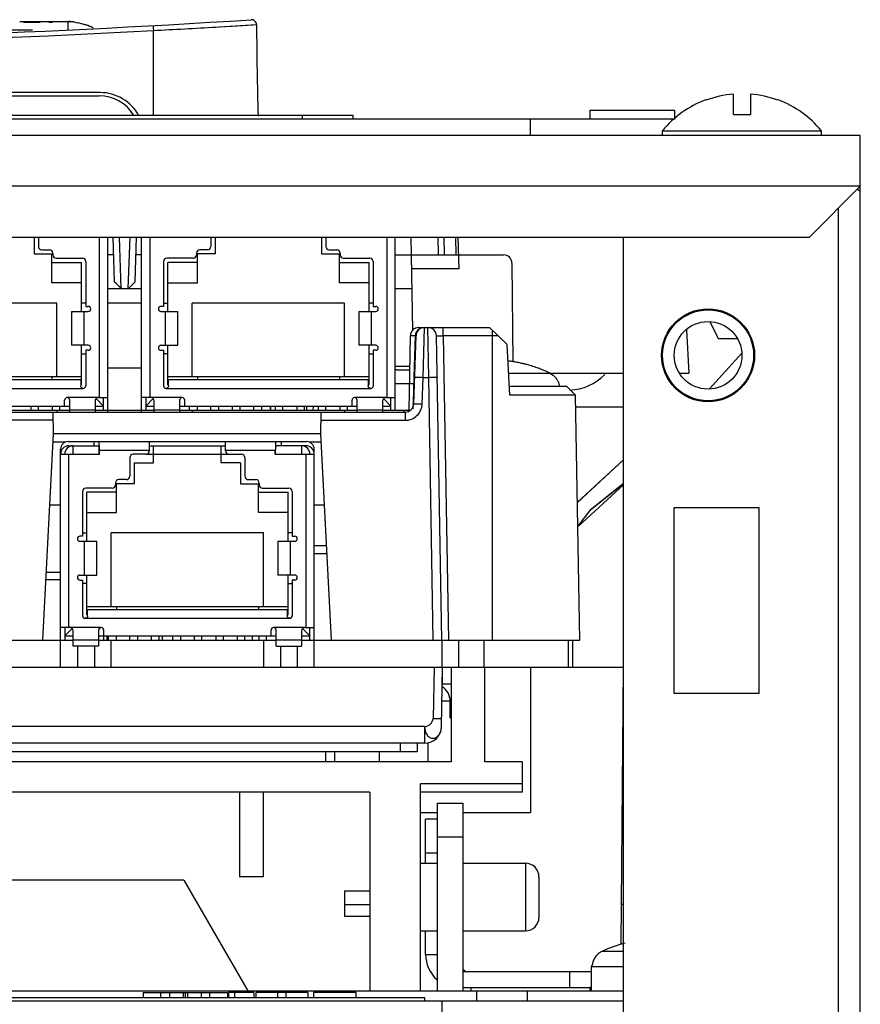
# Model space of a CAD drawing. Header units: millimetres. Extents: x 0 to 1700, y 0 to 1200.
# Tile 9 of 44: x 726 to 776, y 252 to 310. Entities that reach past the tile are written whole.
import ezdxf

# ---------------------------------------------------------------- set-up
doc = ezdxf.new("R2010")
doc.units = ezdxf.units.MM
doc.header["$LTSCALE"] = 93.5
doc.layers.get('0').update_dxf_attribs({"linetype": 'CONTINUOUS'})
doc.layers.add('00_COMPONENTS', color=7, linetype='CONTINUOUS')

msp = doc.modelspace()

# ---------------------------------------------------------------- linework, layer by layer
at = {"color": 7, "linetype": 'CONTINUOUS'}
for p, q in [((703.718, 304.134), (745.518, 304.134)), ((745.518, 304.134), (745.518, 303.934))]:
    msp.add_line(p, q, dxfattribs=at)
at = {"color": 9, "linetype": 'CONTINUOUS'}
msp.add_line((742.518, 304.134), (742.518, 303.934), dxfattribs=at)
at = {"layer": '00_COMPONENTS', "color": 7, "linetype": 'CONTINUOUS'}
for p, q in [((725.816, 309.679), (728.674, 309.679)), ((726.05, 309.623), (726.05, 309.679)), ((727.002, 309.623), (726.05, 309.623)), ((726.219, 309.679), (726.219, 309.623)), ((726.219, 309.651), (727.002, 309.651)), ((727.002, 309.651), (727.002, 309.623)), ((727.559, 309.623), (727.559, 309.679)), ((727.728, 309.623), (727.559, 309.623)), ((727.728, 309.679), (727.728, 309.623)), ((726.563, 309.179), (674.474, 309.179)), ((730.568, 305.479), (670.468, 305.479)), ((702.766, 305.279), (730.518, 305.279)), ((768.018, 304.184), (768.018, 305.393)), ((769.018, 305.393), (769.018, 304.184)), ((766.368, 305.043), (766.378, 305.024)), ((770.659, 305.024), (770.668, 305.043)), ((759.528, 304.434), (764.528, 304.434)), ((759.528, 304.434), (759.528, 303.934)), ((764.528, 304.434), (764.528, 303.934)), ((768.018, 304.184), (769.018, 304.184)), ((763.818, 303.223), (773.218, 303.223)), ((763.818, 302.934), (763.818, 303.223)), ((773.218, 302.934), (773.218, 303.223)), ((775.518, 302.934), (535.518, 302.934)), ((775.518, 299.934), (775.518, 302.934)), ((772.518, 296.934), (775.518, 299.934)), ((538.518, 296.934), (772.518, 296.934)), ((726.668, 296.934), (726.668, 295.929)), ((726.918, 296.934), (726.918, 296.379)), ((731.018, 286.579), (731.018, 296.934)), ((731.312, 296.934), (731.405, 294.279)), ((731.822, 293.879), (731.719, 296.934)), ((732.318, 296.934), (732.215, 293.879)), ((732.632, 294.279), (732.725, 296.934)), ((733.018, 286.579), (733.018, 296.934)), ((737.118, 296.934), (737.118, 296.379)), ((737.368, 296.934), (737.368, 295.929)), ((743.668, 296.934), (743.668, 295.929)), ((743.918, 296.934), (743.918, 296.379)), ((748.018, 286.679), (748.018, 296.934)), ((749.061, 291.424), (748.965, 296.934)), ((751.79, 295.058), (751.741, 296.934)), ((727.118, 296.179), (727.568, 296.179)), ((727.768, 295.979), (727.768, 295.879)), ((736.268, 295.979), (736.268, 295.879)), ((736.918, 296.179), (736.468, 296.179)), ((744.118, 296.179), (744.568, 296.179)), ((744.768, 295.979), (744.768, 295.879)), ((726.668, 295.929), (727.718, 295.929)), ((727.718, 294.229), (727.718, 295.929)), ((727.718, 295.429), (729.468, 295.429)), ((727.968, 295.679), (729.518, 295.679)), ((729.468, 292.529), (729.468, 295.429)), ((729.718, 295.479), (729.718, 292.829)), ((731.349, 295.879), (731.018, 295.879)), ((733.018, 295.879), (732.688, 295.879)), ((734.318, 295.479), (734.318, 292.829)), ((736.068, 295.679), (734.518, 295.679)), ((734.568, 292.529), (734.568, 295.429)), ((736.318, 295.429), (734.568, 295.429)), ((736.318, 294.229), (736.318, 295.929)), ((737.368, 295.929), (736.318, 295.929)), ((743.668, 295.929), (744.718, 295.929)), ((744.718, 294.229), (744.718, 295.929)), ((744.718, 295.429), (746.468, 295.429)), ((744.968, 295.679), (746.518, 295.679)), ((746.468, 292.529), (746.468, 295.429)), ((746.718, 295.479), (746.718, 292.829)), ((748.018, 295.879), (751.768, 295.879)), ((751.768, 295.879), (754.423, 295.879)), ((754.923, 295.383), (754.974, 289.558)), ((751.79, 295.058), (748.998, 295.058)), ((729.468, 294.229), (727.718, 294.229)), ((732.217, 293.877), (732.632, 294.279)), ((734.568, 294.229), (736.318, 294.229)), ((746.468, 294.229), (744.718, 294.229)), ((731.018, 293.879), (733.018, 293.879)), ((748.018, 293.879), (749.018, 293.879)), ((728.018, 293.029), (719.018, 293.029)), ((728.018, 288.679), (728.018, 293.029)), ((728.868, 292.529), (728.868, 290.529)), ((728.868, 292.529), (729.868, 292.529)), ((729.718, 293.029), (729.468, 293.029)), ((729.718, 292.829), (729.868, 292.829)), ((733.018, 293.029), (731.018, 293.029)), ((734.318, 292.829), (734.168, 292.829)), ((734.168, 292.529), (735.168, 292.529)), ((734.318, 293.029), (734.568, 293.029)), ((735.168, 290.529), (735.168, 292.529)), ((736.018, 288.679), (736.018, 293.029)), ((745.018, 293.029), (736.018, 293.029)), ((745.018, 288.679), (745.018, 293.029)), ((745.868, 292.529), (746.868, 292.529)), ((745.868, 292.529), (745.868, 290.529)), ((746.718, 293.029), (746.468, 293.029)), ((746.718, 292.829), (746.868, 292.829)), ((766.518, 292.643), (766.518, 292.605)), ((766.623, 291.93), (767.108, 290.934)), ((749.417, 291.579), (753.585, 291.579)), ((753.585, 291.579), (754.637, 290.58)), ((765.237, 291.449), (765.372, 288.879)), ((748.84, 286.652), (748.917, 291.088)), ((749.111, 287.062), (749.252, 291.096)), ((750.768, 273.079), (750.454, 291.088)), ((767.108, 290.934), (768.229, 290.934)), ((729.868, 290.529), (728.868, 290.529)), ((729.468, 288.179), (729.468, 290.529)), ((729.718, 290.229), (729.718, 288.129)), ((729.868, 290.229), (729.718, 290.229)), ((734.168, 290.529), (735.168, 290.529)), ((734.168, 290.229), (734.318, 290.229)), ((734.318, 290.229), (734.318, 288.129)), ((734.568, 288.179), (734.568, 290.529)), ((746.868, 290.529), (745.868, 290.529)), ((746.468, 288.179), (746.468, 290.529)), ((746.868, 290.229), (746.718, 290.229)), ((746.718, 290.229), (746.718, 288.129)), ((754.795, 287.579), (754.637, 290.58)), ((729.468, 290.029), (729.718, 290.029)), ((734.568, 290.029), (734.318, 290.029)), ((746.468, 290.029), (746.718, 290.029)), ((768.51, 290.056), (766.59, 287.939)), ((733.018, 289.179), (731.018, 289.179)), ((748.118, 289.079), (748.882, 289.079)), ((767.741, 289.204), (766.588, 287.939)), ((767.741, 289.204), (766.588, 287.939)), ((767.741, 289.204), (766.588, 287.939)), ((767.741, 289.204), (766.588, 287.939)), ((767.741, 289.204), (766.588, 287.939)), ((767.741, 289.204), (766.588, 287.939)), ((767.742, 289.204), (766.588, 287.939)), ((767.742, 289.204), (766.588, 287.939)), ((767.741, 289.204), (766.588, 287.939)), ((767.741, 289.204), (766.588, 287.939)), ((767.741, 289.204), (766.588, 287.939)), ((767.741, 289.204), (766.588, 287.939)), ((717.568, 288.679), (729.468, 288.679)), ((729.418, 288.479), (717.618, 288.479)), ((727.718, 288.679), (727.718, 288.479)), ((729.418, 288.479), (729.418, 288.129)), ((734.568, 288.679), (746.468, 288.679)), ((734.618, 288.129), (734.618, 288.479)), ((746.418, 288.479), (734.618, 288.479)), ((736.318, 288.679), (736.318, 288.479)), ((744.718, 288.679), (744.718, 288.479)), ((746.418, 288.479), (746.418, 288.129)), ((757.158, 288.879), (761.518, 288.879)), ((764.841, 288.879), (765.372, 288.879)), ((729.468, 288.179), (729.418, 288.179)), ((734.568, 288.179), (734.618, 288.179)), ((746.468, 288.179), (746.418, 288.179)), ((749.117, 288.254), (748.018, 288.254)), ((758.172, 288.079), (754.759, 288.079)), ((758.172, 288.079), (758.681, 287.579)), ((728.468, 286.929), (728.468, 287.279)), ((728.768, 286.579), (728.768, 287.279)), ((730.268, 287.229), (730.268, 286.579)), ((730.768, 286.929), (730.329, 287.369)), ((730.468, 287.429), (731.018, 287.429)), ((730.768, 286.679), (730.768, 287.429)), ((733.568, 287.429), (733.018, 287.429)), ((733.268, 287.429), (733.268, 286.679)), ((733.268, 286.929), (733.708, 287.369)), ((733.768, 286.579), (733.768, 287.229)), ((735.268, 287.279), (735.268, 286.579)), ((735.568, 286.929), (735.568, 287.279)), ((745.468, 286.929), (745.468, 287.279)), ((745.768, 286.579), (745.768, 287.279)), ((747.268, 287.229), (747.268, 286.579)), ((747.768, 286.929), (747.329, 287.369)), ((747.468, 287.429), (748.018, 287.429)), ((747.768, 286.679), (747.768, 287.429)), ((758.681, 287.579), (754.795, 287.579)), ((758.934, 273.079), (758.681, 287.579)), ((718.268, 286.929), (728.768, 286.929)), ((718.268, 286.679), (728.768, 286.679)), ((726.468, 286.929), (726.468, 286.679)), ((726.918, 286.679), (726.918, 286.929)), ((727.738, 286.929), (727.738, 286.679)), ((728.018, 286.679), (728.018, 286.579)), ((728.188, 286.679), (728.188, 286.929)), ((730.268, 286.929), (730.768, 286.929)), ((730.278, 286.679), (733.696, 286.679)), ((733.268, 286.929), (733.768, 286.929)), ((735.268, 286.929), (745.768, 286.929)), ((735.298, 286.679), (745.768, 286.679)), ((735.848, 286.679), (735.848, 286.929)), ((736.018, 286.679), (736.018, 286.579)), ((736.298, 286.929), (736.298, 286.679)), ((737.118, 286.679), (737.118, 286.929)), ((737.568, 286.929), (737.568, 286.679)), ((738.388, 286.679), (738.388, 286.929)), ((738.838, 286.929), (738.838, 286.679)), ((739.658, 286.679), (739.658, 286.929)), ((740.108, 286.929), (740.108, 286.679)), ((740.618, 286.929), (740.618, 286.679)), ((740.643, 286.929), (740.643, 286.679)), ((740.928, 286.929), (740.928, 286.679)), ((741.378, 286.679), (741.378, 286.929)), ((742.198, 286.929), (742.198, 286.679)), ((742.648, 286.679), (742.648, 286.929)), ((742.793, 286.679), (742.793, 286.929)), ((743.174, 286.679), (743.176, 286.929)), ((743.174, 286.679), (743.176, 286.929)), ((743.468, 286.929), (743.468, 286.679)), ((743.918, 286.679), (743.918, 286.929)), ((744.738, 286.929), (744.738, 286.679)), ((745.018, 286.679), (745.018, 286.579)), ((745.188, 286.679), (745.188, 286.929)), ((747.268, 286.929), (747.768, 286.929)), ((747.268, 286.679), (748.84, 286.679)), ((748.518, 286.679), (748.518, 286.579)), ((758.693, 286.879), (761.518, 286.879)), ((723.76, 286.579), (748.611, 286.579)), ((727.818, 285.279), (727.796, 286.579)), ((743.618, 285.279), (743.641, 286.579)), ((727.179, 273.079), (727.818, 285.279)), ((743.618, 285.279), (727.818, 285.279)), ((744.258, 273.079), (743.618, 285.279)), ((728.228, 271.479), (728.228, 284.379)), ((728.678, 284.829), (742.778, 284.829)), ((728.728, 284.579), (730.499, 284.579)), ((730.19, 284.829), (730.19, 284.579)), ((730.514, 284.079), (730.514, 284.329)), ((730.528, 284.079), (730.528, 284.329)), ((733.478, 284.829), (733.478, 284.279)), ((733.478, 284.579), (737.978, 284.579)), ((733.728, 283.579), (733.728, 284.579)), ((737.728, 283.579), (737.728, 284.579)), ((737.978, 284.279), (737.978, 284.829)), ((740.928, 284.079), (740.928, 284.329)), ((740.943, 284.079), (740.943, 284.329)), ((742.728, 284.579), (740.958, 284.579)), ((741.267, 284.829), (741.267, 284.579)), ((743.228, 271.479), (743.228, 284.379)), ((728.228, 284.079), (730.528, 284.079)), ((732.328, 283.879), (732.328, 282.779)), ((733.278, 284.079), (732.528, 284.079)), ((733.728, 284.079), (737.728, 284.079)), ((738.178, 284.079), (738.928, 284.079)), ((739.128, 283.879), (739.128, 282.779)), ((740.928, 284.079), (743.228, 284.079)), ((761.518, 283.751), (758.792, 281.246)), ((761.518, 283.751), (758.792, 281.246)), ((761.518, 283.751), (758.792, 281.246)), ((761.518, 283.751), (758.792, 281.246)), ((761.518, 283.751), (758.792, 281.246)), ((761.518, 283.751), (758.792, 281.246)), ((761.518, 283.751), (758.792, 281.246)), ((761.518, 283.751), (758.792, 281.246)), ((761.518, 283.751), (758.792, 281.245)), ((761.518, 283.75), (758.792, 281.226)), ((761.518, 283.75), (758.792, 281.226)), ((761.518, 283.749), (758.792, 281.221)), ((761.518, 283.749), (758.792, 281.221)), ((761.518, 283.749), (758.792, 281.221)), ((761.518, 283.749), (758.792, 281.221)), ((761.518, 283.749), (758.792, 281.222)), ((761.518, 283.749), (758.792, 281.222)), ((761.518, 283.749), (758.792, 281.225)), ((732.578, 283.579), (733.728, 283.579)), ((732.578, 283.579), (732.578, 282.329)), ((738.878, 283.579), (737.728, 283.579)), ((738.878, 283.579), (738.878, 282.329)), ((732.128, 282.579), (731.678, 282.579)), ((739.328, 282.579), (739.778, 282.579)), ((731.278, 282.079), (729.728, 282.079)), ((731.478, 282.379), (731.478, 282.279)), ((732.578, 282.329), (731.528, 282.329)), ((731.528, 280.629), (731.528, 282.329)), ((738.878, 282.329), (739.928, 282.329)), ((739.928, 280.629), (739.928, 282.329)), ((739.978, 282.379), (739.978, 282.279)), ((740.178, 282.079), (741.728, 282.079)), ((758.854, 279.824), (761.518, 282.267)), ((759.594, 280.813), (761.518, 282.358)), ((729.528, 281.879), (729.528, 279.229)), ((731.528, 281.829), (729.778, 281.829)), ((729.778, 278.929), (729.778, 281.829)), ((739.928, 281.829), (741.678, 281.829)), ((741.678, 278.929), (741.678, 281.829)), ((741.928, 281.879), (741.928, 279.229)), ((727.598, 281.079), (728.228, 281.079)), ((743.228, 281.079), (743.839, 281.079)), ((729.778, 280.629), (731.528, 280.629)), ((741.678, 280.629), (739.928, 280.629)), ((729.528, 279.229), (729.378, 279.229)), ((729.528, 279.429), (729.778, 279.429)), ((740.228, 279.429), (731.228, 279.429)), ((731.228, 275.079), (731.228, 279.429)), ((740.228, 275.079), (740.228, 279.429)), ((741.928, 279.429), (741.678, 279.429)), ((741.928, 279.229), (742.078, 279.229)), ((729.378, 278.929), (730.378, 278.929)), ((730.378, 276.929), (730.378, 278.929)), ((741.078, 278.929), (742.078, 278.929)), ((741.078, 278.929), (741.078, 276.929)), ((743.228, 278.679), (743.964, 278.679)), ((743.991, 278.179), (743.228, 278.179)), ((728.228, 277.079), (727.389, 277.079)), ((729.378, 276.929), (730.378, 276.929)), ((729.778, 274.579), (729.778, 276.929)), ((742.078, 276.929), (741.078, 276.929)), ((741.678, 274.579), (741.678, 276.929)), ((727.368, 276.679), (728.228, 276.679)), ((729.378, 276.629), (729.528, 276.629)), ((729.528, 276.629), (729.528, 274.529)), ((729.778, 276.429), (729.528, 276.429)), ((741.678, 276.429), (741.928, 276.429)), ((742.078, 276.629), (741.928, 276.629)), ((741.928, 276.629), (741.928, 274.529)), ((729.778, 275.079), (741.678, 275.079)), ((731.528, 275.079), (731.528, 274.879)), ((739.928, 275.079), (739.928, 274.879)), ((729.778, 274.579), (729.828, 274.579)), ((741.628, 274.879), (729.828, 274.879)), ((729.828, 274.529), (729.828, 274.879)), ((741.628, 274.879), (741.628, 274.529)), ((741.678, 274.579), (741.628, 274.579)), ((728.778, 273.829), (728.228, 273.829)), ((728.478, 273.829), (728.478, 273.079)), ((742.678, 273.829), (743.228, 273.829)), ((742.978, 273.079), (742.978, 273.829)), ((728.478, 273.329), (728.918, 273.769)), ((728.478, 273.329), (728.978, 273.329)), ((728.978, 272.729), (728.978, 273.629)), ((730.478, 273.679), (730.478, 272.729)), ((730.478, 273.329), (740.978, 273.329)), ((730.768, 273.329), (730.768, 273.079)), ((730.778, 273.329), (730.778, 273.679)), ((730.968, 273.329), (730.968, 273.079)), ((731.058, 273.079), (731.058, 273.329)), ((731.508, 273.329), (731.508, 273.079)), ((732.328, 273.079), (732.328, 273.329)), ((732.778, 273.329), (732.778, 273.079)), ((733.598, 273.079), (733.598, 273.329)), ((734.048, 273.329), (734.048, 273.079)), ((734.243, 273.329), (734.243, 273.079)), ((734.868, 273.079), (734.868, 273.329)), ((735.318, 273.329), (735.318, 273.079)), ((736.138, 273.329), (736.138, 273.079)), ((736.588, 273.079), (736.588, 273.329)), ((737.408, 273.329), (737.408, 273.079)), ((737.858, 273.079), (737.858, 273.329)), ((738.678, 273.329), (738.678, 273.079)), ((739.128, 273.079), (739.128, 273.329)), ((739.568, 273.329), (739.568, 273.079)), ((739.948, 273.329), (739.948, 273.079)), ((740.398, 273.079), (740.398, 273.329)), ((740.678, 273.329), (740.678, 273.679)), ((740.978, 272.729), (740.978, 273.679)), ((742.478, 273.629), (742.478, 272.729)), ((742.478, 273.329), (742.978, 273.329)), ((742.978, 273.329), (742.539, 273.769)), ((649.463, 273.079), (728.978, 273.079)), ((730.478, 272.729), (728.978, 272.729)), ((730.478, 273.079), (740.978, 273.079)), ((731.228, 271.479), (731.228, 273.079)), ((740.228, 273.079), (740.228, 271.479)), ((740.978, 272.729), (742.478, 272.729)), ((742.478, 273.079), (758.934, 273.079)), ((750.768, 273.079), (750.768, 271.479)), ((758.268, 271.479), (758.268, 273.079)), ((758.518, 271.479), (758.518, 273.079)), ((647.518, 271.479), (750.812, 271.479)), ((750.751, 267.962), (750.812, 271.479)), ((750.818, 271.479), (761.518, 271.479)), ((751.318, 271.479), (751.318, 265.879)), ((753.318, 265.879), (753.318, 271.479)), ((761.375, 255.09), (761.518, 271.479)), ((750.834, 270.279), (750.791, 270.279)), ((751.268, 269.479), (750.777, 269.479)), ((749.751, 266.979), (651.286, 266.979)), ((749.96, 265.879), (749.97, 266.977)), ((749.96, 265.879), (749.97, 266.977)), ((743.918, 265.879), (743.918, 266.479)), ((744.431, 266.479), (744.421, 265.879)), ((747.081, 265.879), (747.088, 266.479)), ((747.081, 265.879), (747.088, 266.479)), ((751.318, 265.879), (649.718, 265.879)), ((755.518, 265.879), (753.318, 265.879)), ((755.518, 265.879), (755.518, 264.079)), ((755.518, 264.579), (749.518, 264.579)), ((749.518, 252.334), (749.518, 264.579)), ((746.518, 264.079), (704.518, 264.079)), ((738.818, 264.079), (738.818, 259.079)), ((740.218, 264.079), (740.218, 259.079)), ((746.518, 264.079), (746.518, 252.334)), ((755.518, 264.079), (749.518, 264.079)), ((750.518, 263.434), (752.018, 263.434)), ((750.518, 252.334), (750.518, 263.434)), ((749.518, 262.879), (750.518, 262.879)), ((752.018, 262.879), (756.018, 262.879)), ((750.518, 262.479), (749.818, 262.479)), ((750.518, 261.434), (752.018, 261.434)), ((749.518, 259.879), (750.518, 259.879)), ((752.018, 259.879), (755.718, 259.879)), ((735.518, 258.879), (704.518, 258.879)), ((735.518, 258.879), (739.297, 252.334)), ((740.218, 259.079), (738.818, 259.079)), ((756.518, 259.079), (756.518, 256.679)), ((745.018, 258.249), (746.518, 258.249)), ((745.018, 258.249), (745.018, 256.749)), ((745.018, 257.449), (746.518, 257.449)), ((745.018, 256.749), (746.518, 256.749)), ((749.518, 255.879), (750.518, 255.879)), ((752.018, 255.879), (755.718, 255.879)), ((752.018, 253.635), (752.176, 253.479)), ((752.018, 253.479), (759.618, 253.479)), ((759.621, 253.834), (759.618, 253.759)), ((759.618, 252.334), (759.618, 253.759)), ((759.667, 253.834), (759.621, 253.834)), ((643.918, 252.334), (761.518, 252.334)), ((752.518, 252.334), (752.518, 252.534)), ((752.818, 252.334), (752.818, 251.734)), ((755.818, 252.334), (755.818, 251.734)), ((655.268, 251.734), (761.518, 251.734)), ((664.768, 251.934), (749.768, 251.934)), ((733.121, 252.234), (738.091, 252.234)), ((733.121, 252.234), (733.121, 251.934)), ((734.137, 252.234), (734.137, 251.934)), ((734.667, 252.234), (734.667, 251.934)), ((735.601, 252.234), (735.601, 251.934)), ((736.537, 252.234), (736.537, 251.934)), ((737.044, 252.234), (737.044, 251.934)), ((738.091, 252.234), (738.091, 251.934)), ((739.653, 252.234), (738.15, 252.234)), ((738.15, 252.234), (738.15, 251.934)), ((738.534, 251.934), (738.534, 252.234)), ((739.653, 252.234), (739.653, 251.934)), ((742.847, 252.234), (739.781, 252.234)), ((739.781, 252.234), (739.781, 251.934)), ((741.06, 252.234), (741.06, 251.934)), ((741.569, 251.934), (741.569, 252.234)), ((742.847, 252.234), (742.847, 251.934)), ((745.716, 252.234), (743.182, 252.234)), ((743.182, 252.234), (743.182, 251.934)), ((745.716, 251.934), (745.716, 252.234)), ((749.768, 251.734), (749.768, 251.934)), ((750.768, 251.734), (750.768, 226.634))]:
    msp.add_line(p, q, dxfattribs=at)
at = {"layer": '00_COMPONENTS', "color": 9, "linetype": 'CONTINUOUS'}
for p, q in [((728.668, 309.679), (728.668, 309.218)), ((737.42, 309.359), (737.627, 309.371)), ((737.627, 309.371), (739.813, 309.503)), ((728.668, 309.218), (728.668, 309.179)), ((733.718, 304.134), (733.718, 309.153)), ((756.018, 302.934), (756.018, 303.934)), ((775.518, 299.934), (535.518, 299.934)), ((774.218, 298.634), (774.218, 187.434)), ((730.518, 296.934), (730.518, 287.429)), ((733.518, 287.429), (733.518, 296.934)), ((747.518, 296.934), (747.518, 287.429)), ((750.533, 296.934), (750.561, 295.879)), ((750.887, 296.934), (750.914, 295.879)), ((751.622, 295.879), (751.594, 296.934)), ((729.618, 290.529), (729.618, 292.529)), ((734.418, 292.529), (734.418, 290.529)), ((746.618, 290.529), (746.618, 292.529)), ((749.666, 288.631), (749.751, 291.579)), ((749.997, 288.631), (749.954, 291.579)), ((750.854, 291.088), (750.854, 291.579)), ((753.768, 273.079), (753.768, 291.405)), ((749.22, 291.088), (748.917, 291.088)), ((749.139, 288.641), (749.22, 291.088)), ((749.252, 291.096), (749.22, 291.088)), ((754.103, 291.088), (750.854, 291.088)), ((750.854, 291.088), (751.168, 273.079)), ((748.018, 289.292), (748.886, 289.292)), ((749.089, 287.128), (749.139, 288.641)), ((749.61, 287.053), (749.666, 288.631)), ((749.666, 288.631), (749.997, 288.631)), ((750.269, 273.079), (749.997, 288.631)), ((754.726, 288.882), (757.158, 288.882)), ((717.468, 287.979), (729.568, 287.979)), ((734.468, 287.979), (746.568, 287.979)), ((730.468, 287.429), (728.618, 287.429)), ((735.418, 287.429), (733.568, 287.429)), ((747.468, 287.429), (745.618, 287.429)), ((728.768, 286.703), (730.268, 286.703)), ((733.768, 286.703), (735.268, 286.703)), ((745.768, 286.703), (747.268, 286.703)), ((749.077, 286.776), (749.089, 287.128)), ((749.084, 287.002), (749.089, 287.128)), ((727.804, 286.088), (725.36, 286.088)), ((743.633, 286.088), (748.611, 286.088)), ((748.611, 286.579), (748.611, 286.088)), ((728.525, 284.788), (727.793, 284.788)), ((728.978, 284.079), (728.978, 284.579)), ((730.528, 284.329), (733.478, 284.329)), ((737.978, 284.329), (740.928, 284.329)), ((742.478, 284.579), (742.478, 284.079)), ((743.644, 284.788), (742.932, 284.788)), ((728.728, 273.829), (728.728, 284.079)), ((733.278, 284.079), (733.728, 284.079)), ((737.728, 284.079), (738.178, 284.079)), ((742.728, 284.079), (742.728, 273.829)), ((729.628, 278.929), (729.628, 276.929)), ((741.828, 276.929), (741.828, 278.929)), ((730.628, 273.829), (728.778, 273.829)), ((729.678, 274.379), (741.778, 274.379)), ((742.678, 273.829), (740.828, 273.829)), ((728.978, 273.103), (730.478, 273.103)), ((729.228, 272.729), (729.228, 271.479)), ((730.228, 272.729), (730.228, 271.479)), ((740.978, 273.103), (742.478, 273.103)), ((741.228, 272.729), (741.228, 271.479)), ((742.228, 272.729), (742.228, 271.479)), ((751.768, 273.079), (751.768, 271.479)), ((753.268, 271.479), (753.268, 273.079)), ((750.312, 271.479), (750.259, 268.453)), ((750.818, 270.479), (750.818, 271.479)), ((756.018, 271.479), (756.018, 262.879)), ((751.268, 269.479), (751.318, 269.479)), ((749.751, 267.962), (651.286, 267.962)), ((749.751, 267.962), (749.751, 266.979)), ((750.518, 260.479), (749.818, 260.479)), ((755.718, 259.879), (755.718, 255.879)), ((761.518, 254.662), (760.243, 254.662)), ((749.818, 254.479), (750.518, 254.479)), ((758.318, 253.479), (758.318, 252.534)), ((761.518, 253.759), (759.618, 253.759)), ((759.518, 252.534), (759.518, 252.334)), ((735.485, 252.234), (735.485, 251.934)), ((735.727, 252.234), (735.727, 251.934))]:
    msp.add_line(p, q, dxfattribs=at)
at = {"layer": '00_COMPONENTS', "color": 3, "linetype": 'CONTINUOUS'}
for p, q in [((635.018, 303.934), (764.579, 303.934)), ((775.493, 299.652), (775.518, 299.634)), ((775.518, 170.234), (775.518, 299.934)), ((761.518, 250.734), (761.518, 296.934)), ((764.518, 280.934), (769.518, 280.934)), ((764.518, 269.934), (764.518, 280.934)), ((769.518, 280.934), (769.518, 269.934)), ((751.318, 270.479), (750.818, 270.479)), ((769.518, 269.934), (764.518, 269.934)), ((751.268, 268.479), (751.268, 269.479)), ((751.268, 268.479), (751.318, 268.479)), ((752.018, 263.434), (752.018, 252.334)), ((749.818, 259.879), (749.818, 262.479)), ((761.518, 257.434), (761.396, 257.434)), ((749.818, 254.479), (749.818, 255.879)), ((752.018, 252.534), (759.518, 252.534))]:
    msp.add_line(p, q, dxfattribs=at)
at = {"layer": '00_COMPONENTS', "color": 6, "linetype": 'CONTINUOUS'}
for p, q in [((748.318, 266.979), (748.318, 266.479)), ((749.318, 266.979), (749.318, 266.479)), ((749.318, 266.479), (723.76, 266.479))]:
    msp.add_line(p, q, dxfattribs=at)
at = {"layer": '00_COMPONENTS', "color": 9, "linetype": 'CONTINUOUS'}
msp.add_lwpolyline([(737.613, 309.37), (738.378, 309.415), (739.603, 309.49), (739.813, 309.503)], dxfattribs=at)
at = {"layer": '00_COMPONENTS', "color": 7, "linetype": 'CONTINUOUS'}
for points in [[(758.817, 279.804), (759.601, 280.823), (761.518, 282.36)], [(759.626, 280.843), (759.633, 280.851), (761.518, 282.36)]]:
    msp.add_lwpolyline(points, dxfattribs=at)
at = {"layer": '00_COMPONENTS', "color": 3, "linetype": 'CONTINUOUS'}
msp.add_circle((766.518, 289.934), 2.75, dxfattribs=at)
at = {"layer": '00_COMPONENTS', "color": 7, "linetype": 'CONTINUOUS'}
for radius in [2.69, 2]:
    msp.add_circle((766.518, 289.934), radius, dxfattribs=at)
for centre, radius, start, end in [((700.518, 908.524), 600, 266.275496, 273.724504), ((728.663, 307.396), 2.283, 87.10639, 89.72728), ((728.658, 307.259), 2.42, 86.95404, 87.14571), ((728.642, 306.983), 2.696, 85.821, 86.93556), ((728.643, 306.992), 2.688, 86.15619, 86.93807), ((728.631, 306.811), 2.869, 85.38542, 86.15575), ((728.619, 306.661), 3.019, 84.63253, 85.8286), ((728.626, 306.749), 2.931, 85.39055, 85.83636), ((728.579, 306.243), 3.44, 82.66268, 84.61937), ((728.582, 306.27), 3.412, 82.8786, 84.62423), ((739.513, 309.492), 0.3, 0.54893, 93.7245), ((1111.21, 313.053), 371.413, 180.54893, 181.38283), ((730.518, 302.879), 2.4, 31.4873, 90), ((730.568, 302.879), 2.6, 28.9784, 90), ((768.518, 299.334), 6.079, 94.71756, 110.61793), ((768.518, 299.334), 6.079, 69.38207, 85.28244), ((768.518, 299.334), 6.1, 110.63779, 140.39807), ((768.518, 299.334), 6.1, 39.60193, 69.36221), ((727.118, 296.379), 0.2, 180, 270), ((727.568, 295.979), 0.2, 0, 90), ((736.468, 295.979), 0.2, 90, 180), ((736.918, 296.379), 0.2, 270, 360), ((744.118, 296.379), 0.2, 180, 270), ((744.568, 295.979), 0.2, 0, 90), ((727.968, 295.879), 0.2, 180, 270), ((729.518, 295.479), 0.2, 0, 90), ((734.518, 295.479), 0.2, 90, 180), ((736.068, 295.879), 0.2, 270, 360), ((744.968, 295.879), 0.2, 180, 270), ((746.518, 295.479), 0.2, 0, 90), ((754.423, 295.379), 0.5, 0.5, 90), ((729.868, 292.679), 0.15, 270, 90), ((734.168, 292.679), 0.15, 90, 270), ((746.868, 292.679), 0.15, 270, 90), ((749.417, 291.079), 0.5, 90, 179), ((749.751, 291.079), 0.5, 89.99876, 177.99996), ((749.954, 291.079), 0.5, 1, 90), ((729.868, 290.379), 0.15, 270, 90), ((734.168, 290.379), 0.15, 90, 270), ((746.868, 290.379), 0.15, 270, 90), ((754.337, 286.231), 3.384, 82.67822, 84.05063), ((753.769, 281.8), 7.851, 80.89377, 82.68319), ((753.769, 281.801), 7.85, 78.91497, 80.89365), ((748.118, 287.479), 1.6, 90, 93.65739), ((753.769, 281.802), 7.849, 76.77895, 78.91481), ((753.769, 281.804), 7.848, 75.4051, 76.77882), ((753.769, 281.805), 7.847, 74.38433, 75.40506), ((753.77, 281.805), 7.846, 71.57206, 74.38417), ((753.77, 281.808), 7.843, 70.37878, 71.57177), ((753.771, 281.809), 7.842, 68.24855, 70.37871), ((753.771, 281.811), 7.84, 64.4124, 68.24805), ((756.723, 287.965), 1.014, 26.34687, 39.00318), ((758.242, 290.879), 3, 272.05502, 316.19995), ((729.569, 288.129), 0.15, 215.87989, 223.50892), ((729.569, 288.13), 0.151, 223.49872, 233.70108), ((729.568, 288.129), 0.15, 270, 360), ((734.468, 288.129), 0.15, 180, 270), ((734.468, 288.129), 0.15, 306.41604, 324.3102), ((746.569, 288.129), 0.15, 215.87989, 223.50892), ((746.569, 288.13), 0.151, 223.49872, 233.70108), ((746.568, 288.129), 0.15, 270, 360), ((728.618, 287.279), 0.15, 0, 180), ((730.468, 287.229), 0.2, 90, 180), ((733.568, 287.229), 0.2, 0, 90), ((735.418, 287.279), 0.15, 0, 180), ((745.618, 287.279), 0.15, 0, 180), ((747.468, 287.229), 0.2, 90, 180), ((748.611, 287.079), 0.5, 270, 358), ((728.678, 284.379), 0.45, 90, 180), ((728.728, 284.079), 0.5, 90, 180), ((728.978, 284.079), 0.5, 90, 180), ((742.478, 284.079), 0.5, 0, 90), ((742.728, 284.079), 0.5, 0, 90), ((742.778, 284.379), 0.45, 0, 90), ((732.528, 283.879), 0.2, 90, 180), ((733.278, 284.279), 0.2, 270, 360), ((738.178, 284.279), 0.2, 180, 270), ((738.928, 283.879), 0.2, 0, 90), ((731.678, 282.379), 0.2, 90, 180), ((732.128, 282.779), 0.2, 270, 360), ((739.328, 282.779), 0.2, 180, 270), ((739.778, 282.379), 0.2, 0, 90), ((729.728, 281.879), 0.2, 90, 180), ((731.278, 282.279), 0.2, 270, 360), ((740.178, 282.279), 0.2, 180, 270), ((741.728, 281.879), 0.2, 0, 90), ((729.378, 279.079), 0.15, 90, 270), ((742.078, 279.079), 0.15, 270, 90), ((729.378, 276.779), 0.15, 90, 270), ((742.078, 276.779), 0.15, 270, 90), ((729.678, 274.529), 0.15, 180, 270), ((729.678, 274.529), 0.15, 306.41604, 324.3102), ((741.779, 274.529), 0.15, 215.87989, 223.50892), ((741.779, 274.53), 0.151, 223.49872, 233.70108), ((741.778, 274.529), 0.15, 270, 360), ((728.778, 273.629), 0.2, 0, 90), ((730.628, 273.679), 0.15, 0, 180), ((740.828, 273.679), 0.15, 0, 180), ((742.678, 273.629), 0.2, 90, 180), ((749.751, 267.979), 1, 270, 359), ((755.718, 259.079), 0.8, 0, 90), ((755.718, 256.679), 0.8, 270, 360), ((763.618, 247.434), 7.977, 104.59191, 115.0336)]:
    msp.add_arc(centre, radius, start, end, dxfattribs=at)
at = {"layer": '00_COMPONENTS', "color": 9, "linetype": 'CONTINUOUS'}
for centre, radius, start, end in [((698.738, 973.198), 664.965, 273.015387, 273.334804), ((749.698, 291.117), 0.464, 120.95758, 123.03619), ((749.743, 291.079), 0.524, 176.99456, 179.06036)]:
    msp.add_arc(centre, radius, start, end, dxfattribs=at)
at = {"layer": '00_COMPONENTS', "color": 3, "linetype": 'CONTINUOUS'}
for centre, radius, start, end in [((750.268, 269.479), 1, 0, 58.07923), ((751.818, 254.479), 2, 180, 227.68953), ((759.518, 250.534), 2, 87.37478, 90)]:
    msp.add_arc(centre, radius, start, end, dxfattribs=at)
at = {"layer": '00_COMPONENTS', "color": 7, "linetype": 'CONTINUOUS'}
for centre, major_axis, ratio, start_param, end_param in [((751.269, 295.85), (-0.363, 0.353), 0.974825, -2.355852, -2.298553), ((730.499, 284.329), (0, 0.5), 0.058824, -1.570796, 0), ((730.499, 284.329), (0, 0.25), 0.058824, -1.570796, 0), ((740.958, 284.329), (0, 0.5), 0.058824, 6.283185, 7.853982), ((740.958, 284.329), (0, 0.25), 0.058824, 0, 1.570796)]:
    msp.add_ellipse(centre, major_axis=major_axis, ratio=ratio, start_param=start_param, end_param=end_param, dxfattribs=at)
for points, knots in [([(725.816, 309.675), (725.816, 309.675), (725.815, 309.673), (725.814, 309.672), (725.813, 309.672)], [0, 0, 0, 0, 0.376172, 1, 1, 1, 1]), ([(729.005, 309.656), (729.204, 309.631), (729.501, 309.571), (729.883, 309.449), (730.069, 309.368), (730.153, 309.313)], [0, 0, 0, 0, 0.500031, 0.75018, 1, 1, 1, 1]), ([(729.012, 309.656), (729.22, 309.628), (729.523, 309.567), (729.903, 309.442), (730.077, 309.363), (730.155, 309.312)], [0, 0, 0, 0, 0.524066, 0.768672, 1, 1, 1, 1]), ([(729.447, 288.041), (729.442, 288.048), (729.426, 288.074), (729.418, 288.106), (729.418, 288.129)], [0, 0, 0, 0, 0.255092, 1, 1, 1, 1]), ([(734.618, 288.129), (734.618, 288.106), (734.611, 288.074), (734.595, 288.048), (734.59, 288.042)], [0, 0, 0, 0, 0.744926, 1, 1, 1, 1]), ([(746.447, 288.041), (746.442, 288.048), (746.426, 288.074), (746.418, 288.106), (746.418, 288.129)], [0, 0, 0, 0, 0.255092, 1, 1, 1, 1]), ([(729.828, 274.529), (729.828, 274.506), (729.821, 274.474), (729.805, 274.448), (729.8, 274.442)], [0, 0, 0, 0, 0.744926, 1, 1, 1, 1]), ([(741.657, 274.441), (741.652, 274.448), (741.636, 274.474), (741.628, 274.506), (741.628, 274.529)], [0, 0, 0, 0, 0.255092, 1, 1, 1, 1]), ([(760.243, 254.662), (760.163, 254.625), (760.013, 254.53), (759.833, 254.333), (759.71, 254.096), (759.673, 253.922), (759.667, 253.834)], [0, 0, 0, 0, 0.250026, 0.500023, 0.750006, 1, 1, 1, 1])]:
    msp.add_open_spline(points, degree=3, knots=knots, dxfattribs=at)
for points in [[(728.668, 309.679), (728.725, 309.679), (728.782, 309.677), (728.839, 309.672)], [(731.824, 293.88), (731.685, 294.014), (731.543, 294.145), (731.405, 294.279)], [(757.158, 288.882), (757.293, 288.817), (757.417, 288.72), (757.512, 288.603)], [(757.632, 288.415), (757.684, 288.311), (757.717, 288.196), (757.73, 288.081)], [(729.568, 287.979), (729.537, 287.979), (729.505, 287.99), (729.48, 288.008)], [(734.557, 288.008), (734.532, 287.99), (734.5, 287.979), (734.468, 287.979)], [(746.568, 287.979), (746.537, 287.979), (746.505, 287.99), (746.48, 288.008)], [(729.767, 274.408), (729.742, 274.39), (729.71, 274.379), (729.678, 274.379)], [(741.778, 274.379), (741.747, 274.379), (741.715, 274.39), (741.69, 274.408)]]:
    msp.add_open_spline(points, degree=3, dxfattribs=at)
at = {"layer": '00_COMPONENTS', "color": 9, "linetype": 'CONTINUOUS'}
for points, knots in [([(733.702, 309.443), (733.704, 309.443), (733.7, 309.431), (733.705, 309.419), (733.704, 309.39), (733.709, 309.34), (733.712, 309.259), (733.716, 309.191), (733.718, 309.153)], [0, 0, 0, 0, 0.019246, 0.075631, 0.167145, 0.290739, 0.615217, 1, 1, 1, 1]), ([(667.319, 309.153), (672.846, 308.847), (694.968, 307.928), (717.14, 308.235), (733.718, 309.153)], [0, 0, 0, 0, 0.250046, 1, 1, 1, 1]), ([(749.221, 291.107), (749.225, 291.186), (749.269, 291.343), (749.38, 291.464), (749.445, 291.506)], [0, 0, 0, 0, 0.506687, 1, 1, 1, 1]), ([(750.454, 291.088), (750.454, 291.09), (750.47, 291.088), (750.487, 291.092), (750.527, 291.091), (750.597, 291.092), (750.709, 291.09), (750.803, 291.089), (750.854, 291.088)], [0, 0, 0, 0, 0.019524, 0.076389, 0.168722, 0.293061, 0.61735, 1, 1, 1, 1]), ([(749.166, 288.64), (749.166, 288.643), (749.186, 288.639), (749.207, 288.644), (749.257, 288.641), (749.316, 288.641), (749.392, 288.639), (749.509, 288.637), (749.602, 288.634), (749.666, 288.631)], [0, 0, 0, 0, 0.019556, 0.076462, 0.168944, 0.29318, 0.44458, 0.617457, 1, 1, 1, 1]), ([(749.997, 288.631), (750.061, 288.633), (750.154, 288.634), (750.271, 288.635), (750.346, 288.635), (750.406, 288.634), (750.456, 288.636), (750.477, 288.63), (750.497, 288.635), (750.497, 288.631)], [0, 0, 0, 0, 0.38252, 0.555397, 0.706801, 0.831043, 0.923532, 0.980442, 1, 1, 1, 1]), ([(748.611, 286.088), (748.861, 286.088), (749.38, 286.291), (749.602, 286.803), (749.61, 287.053)], [0, 0, 0, 0, 0.500022, 1, 1, 1, 1]), ([(749.111, 287.062), (749.111, 287.065), (749.131, 287.06), (749.152, 287.066), (749.202, 287.063), (749.261, 287.063), (749.337, 287.061), (749.454, 287.058), (749.547, 287.055), (749.61, 287.053)], [0, 0, 0, 0, 0.019557, 0.076462, 0.168944, 0.29318, 0.44458, 0.617457, 1, 1, 1, 1]), ([(749.751, 267.962), (749.877, 267.967), (750.118, 268.09), (750.257, 268.33), (750.259, 268.453)], [0, 0, 0, 0, 0.506754, 1, 1, 1, 1]), ([(750.259, 268.453), (750.323, 268.452), (750.416, 268.45), (750.533, 268.449), (750.609, 268.449), (750.668, 268.45), (750.718, 268.448), (750.739, 268.454), (750.759, 268.449), (750.759, 268.453)], [0, 0, 0, 0, 0.382519, 0.555327, 0.7068, 0.831123, 0.92353, 0.980497, 1, 1, 1, 1]), ([(749.751, 267.962), (749.758, 267.791), (749.819, 267.536), (750.046, 267.313), (750.251, 267.252), (750.456, 267.313), (750.618, 267.473), (750.723, 267.699), (750.749, 267.872), (750.751, 267.962)], [0, 0, 0, 0, 0.275283, 0.393171, 0.49845, 0.603729, 0.721617, 0.855505, 1, 1, 1, 1])]:
    msp.add_open_spline(points, degree=3, knots=knots, dxfattribs=at)
at = {"layer": '00_COMPONENTS', "color": 3, "linetype": 'CONTINUOUS'}
for points in [[(775.331, 299.781), (775.36, 299.752), (775.392, 299.726), (775.425, 299.701)], [(775.425, 299.701), (775.447, 299.684), (775.47, 299.668), (775.493, 299.652)]]:
    msp.add_open_spline(points, degree=3, dxfattribs=at)
at = {"layer": '00_COMPONENTS', "color": 9, "linetype": 'CONTINUOUS'}
msp.add_open_spline([(749.459, 291.515), (749.527, 291.556), (749.609, 291.579), (749.689, 291.579)], degree=3, dxfattribs=at)

doc.saveas('drawing.dxf')
